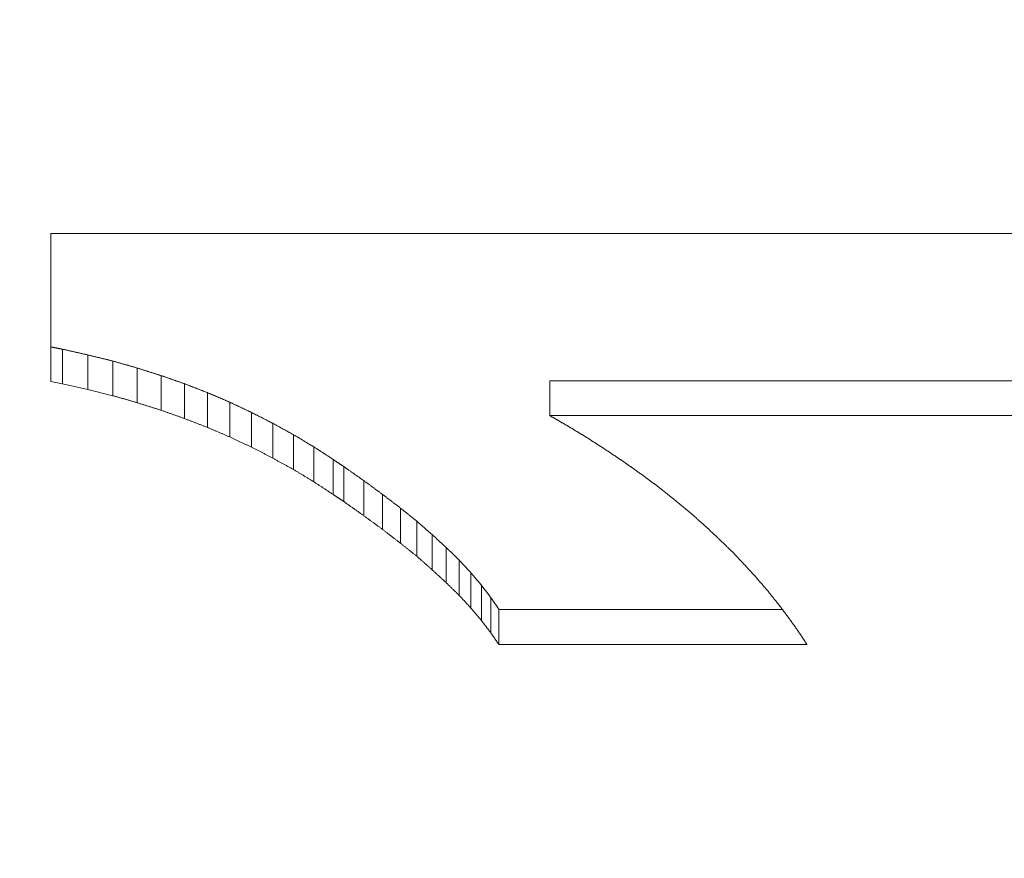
# Model space of a CAD drawing. Header units: millimetres. Extents: x 504 to 605, y 222 to 305.
# Tile 18 of 70: x 550.45 to 551.561, y 244.442 to 245.389. Entities that reach past the tile are written whole.
import ezdxf

# ---------------------------------------------------------------- set-up
doc = ezdxf.new("R2010")
doc.units = ezdxf.units.MM
doc.header["$LTSCALE"] = 0.03
doc.layers.get('0').update_dxf_attribs({"lineweight": 15})
doc.layers.add('1', color=7, linetype='Continuous', true_color=0xffffff)
doc.styles.get("Standard").update_dxf_attribs({"font": 'simsun.ttc', "width": 0.85})
doc.dimstyles.new('ISO-25', dxfattribs={"dimtxt": 2.5, "dimasz": 2, "dimexe": 1.3, "dimexo": 0.625, "dimtad": 1, "dimzin": 9, "dimdsep": 46, "dimtxsty": 'Standard', "dimblk": 'OPEN30', "dimcen": 2, "dimazin": 2, "dimtfac": 0.6, "dimtmove": 0, "dimatfit": 0, "dimldrblk": 'OPEN30', "dimfxl": 1, "dimtolj": 1, "dimarcsym": 0})

# ---------------------------------------------------------------- blocks, each defined once
blk = doc.blocks.new('_Open30')
at = {"color": 0, "linetype": 'ByBlock', "lineweight": -2}
for p, q in [((-1, 0.26795), (0, 0)), ((0, 0), (-1, -0.26795)), ((0, 0), (-1, 0))]:
    blk.add_line(p, q, dxfattribs=at)
blk = doc.blocks.new('*D11')
at = {"color": 0, "lineweight": -2}
for p, q in [((516.8371, 259.0464), (516.8371, 224.2402)), ((579.9627, 259.046), (579.9627, 224.2402)), ((577.9627, 225.5402), (518.8371, 225.5402))]:
    blk.add_line(p, q, dxfattribs=at)
at = {"layer": 'Defpoints', "color": 0}
for p in [(516.8371, 259.6714), (579.9627, 259.671), (516.8371, 225.5402)]:
    blk.add_point(p, dxfattribs=at)
at = {"color": 0, "lineweight": -2, "xscale": 2, "yscale": 2, "zscale": 2, "rotation": 180}
blk.add_blockref('_Open30', (516.8371, 225.5402), dxfattribs=at)
at = {"color": 0, "lineweight": -2, "xscale": 2, "yscale": 2, "zscale": 2}
blk.add_blockref('_Open30', (579.9627, 225.5402), dxfattribs=at)
at = {"color": 0, "insert": (549.5475, 227.7485), "char_height": 2.5, "width": 36.1612, "attachment_point": 5}
blk.add_mtext('\\A1;63.13±0.2(W.D. MOD)', dxfattribs=at)
blk = doc.blocks.new('A$C4323a73e')
at = {"layer": '1', "color": 7, "linetype": 'Continuous', "lineweight": 18}
for p, q in [((33.6479, -14.5236), (33.6479, -14.6905)), ((35.6558, -14.5236), (33.6479, -14.5236)), ((33.6479, -14.6905), (33.6611, -14.6931)), ((34.2112, -14.729), (34.2113, -14.6898)), ((35.6558, -14.6898), (34.2113, -14.6898)), ((33.6611, -14.6932), (33.69, -14.6996)), ((33.69, -14.6996), (33.7182, -14.7066)), ((34.2112, -14.729), (35.6558, -14.729)), ((34.1539, -14.9875), (34.1539, -14.9477)), ((34.4737, -14.9477), (34.1539, -14.9477)), ((34.1539, -14.9875), (34.5016, -14.9875))]:
    blk.add_line(p, q, dxfattribs=at)
for points, degree in [([(33.6611, -14.6541), (33.6609, -14.654), (33.6604, -14.6539), (33.6597, -14.6538), (33.659, -14.6536), (33.6583, -14.6535), (33.6576, -14.6534), (33.6569, -14.6532), (33.6562, -14.6531), (33.6555, -14.653), (33.6548, -14.6528), (33.6541, -14.6527), (33.6534, -14.6526), (33.6527, -14.6524), (33.652, -14.6523), (33.6513, -14.6521), (33.6507, -14.652), (33.65, -14.6519), (33.6493, -14.6517), (33.6486, -14.6516), (33.6481, -14.6515), (33.6479, -14.6515)], 3), ([(33.6611, -14.6931), (33.6611, -14.6541)], 1), ([(33.69, -14.6605), (33.6895, -14.6604), (33.6885, -14.6601), (33.687, -14.6598), (33.6854, -14.6595), (33.6839, -14.6591), (33.6824, -14.6588), (33.6809, -14.6585), (33.6794, -14.6581), (33.6778, -14.6578), (33.6763, -14.6574), (33.6748, -14.6571), (33.6733, -14.6568), (33.6718, -14.6564), (33.6702, -14.6561), (33.6687, -14.6558), (33.6672, -14.6554), (33.6657, -14.6551), (33.6641, -14.6547), (33.6626, -14.6544), (33.6616, -14.6542), (33.6611, -14.6541)], 3), ([(33.69, -14.6996), (33.69, -14.6605)], 1), ([(33.7182, -14.6675), (33.7177, -14.6674), (33.7167, -14.6671), (33.7152, -14.6668), (33.7137, -14.6664), (33.7123, -14.666), (33.7108, -14.6657), (33.7093, -14.6653), (33.7078, -14.6649), (33.7063, -14.6646), (33.7048, -14.6642), (33.7034, -14.6638), (33.7019, -14.6634), (33.7004, -14.6631), (33.6989, -14.6627), (33.6974, -14.6623), (33.6959, -14.662), (33.6945, -14.6616), (33.693, -14.6612), (33.6915, -14.6609), (33.6905, -14.6606), (33.69, -14.6605)], 3), ([(33.7182, -14.7066), (33.7182, -14.6675)], 1), ([(33.7456, -14.6753), (33.7452, -14.6752), (33.7442, -14.6749), (33.7428, -14.6745), (33.7413, -14.6741), (33.7399, -14.6737), (33.7384, -14.6733), (33.737, -14.6728), (33.7355, -14.6724), (33.7341, -14.672), (33.7326, -14.6716), (33.7312, -14.6712), (33.7298, -14.6708), (33.7283, -14.6704), (33.7269, -14.67), (33.7254, -14.6696), (33.724, -14.6692), (33.7225, -14.6687), (33.7211, -14.6683), (33.7196, -14.6679), (33.7187, -14.6677), (33.7182, -14.6675)], 3), ([(33.7456, -14.7144), (33.7456, -14.6753)], 1), ([(33.7726, -14.6839), (33.7721, -14.6837), (33.7712, -14.6834), (33.7698, -14.683), (33.7683, -14.6825), (33.7669, -14.6821), (33.7655, -14.6816), (33.7641, -14.6812), (33.7627, -14.6807), (33.7612, -14.6803), (33.7598, -14.6798), (33.7584, -14.6794), (33.757, -14.6789), (33.7556, -14.6785), (33.7542, -14.678), (33.7527, -14.6776), (33.7513, -14.6771), (33.7499, -14.6767), (33.7485, -14.6762), (33.7471, -14.6758), (33.7461, -14.6755), (33.7456, -14.6753)], 3), ([(33.7726, -14.723), (33.7726, -14.6839)], 1), ([(33.7991, -14.6932), (33.7986, -14.693), (33.7977, -14.6927), (33.7963, -14.6922), (33.7949, -14.6917), (33.7935, -14.6912), (33.7921, -14.6907), (33.7907, -14.6902), (33.7893, -14.6897), (33.7879, -14.6892), (33.7865, -14.6888), (33.7851, -14.6883), (33.7837, -14.6878), (33.7823, -14.6873), (33.781, -14.6868), (33.7796, -14.6863), (33.7782, -14.6858), (33.7768, -14.6853), (33.7754, -14.6848), (33.774, -14.6843), (33.7731, -14.684), (33.7726, -14.6839)], 3), ([(33.7991, -14.7323), (33.7991, -14.6932)], 1), ([(33.8248, -14.7031), (33.8243, -14.7029), (33.8234, -14.7025), (33.8221, -14.702), (33.8207, -14.7015), (33.8194, -14.701), (33.818, -14.7005), (33.8167, -14.6999), (33.8153, -14.6994), (33.814, -14.6989), (33.8126, -14.6984), (33.8113, -14.6978), (33.8099, -14.6973), (33.8085, -14.6968), (33.8072, -14.6963), (33.8058, -14.6958), (33.8045, -14.6952), (33.8031, -14.6947), (33.8018, -14.6942), (33.8004, -14.6937), (33.7995, -14.6933), (33.7991, -14.6932)], 3), ([(33.8248, -14.7423), (33.8248, -14.7031)], 1), ([(33.85, -14.7139), (33.8496, -14.7137), (33.8487, -14.7133), (33.8474, -14.7127), (33.846, -14.7122), (33.8447, -14.7116), (33.8434, -14.711), (33.8421, -14.7104), (33.8407, -14.7099), (33.8394, -14.7093), (33.8381, -14.7087), (33.8368, -14.7082), (33.8354, -14.7076), (33.8341, -14.707), (33.8328, -14.7065), (33.8314, -14.7059), (33.8301, -14.7053), (33.8288, -14.7048), (33.8275, -14.7042), (33.8261, -14.7036), (33.8252, -14.7032), (33.8248, -14.7031)], 3), ([(33.85, -14.7531), (33.85, -14.7139)], 1), ([(33.8745, -14.7254), (33.8741, -14.7252), (33.8733, -14.7248), (33.872, -14.7242), (33.8707, -14.7236), (33.8694, -14.723), (33.8681, -14.7224), (33.8668, -14.7218), (33.8655, -14.7212), (33.8642, -14.7205), (33.8629, -14.7199), (33.8616, -14.7193), (33.8604, -14.7187), (33.8591, -14.7181), (33.8578, -14.7175), (33.8565, -14.7169), (33.8552, -14.7163), (33.8539, -14.7157), (33.8526, -14.7151), (33.8513, -14.7145), (33.8505, -14.7141), (33.85, -14.7139)], 3), ([(33.8745, -14.7647), (33.8745, -14.7254)], 1), ([(33.8986, -14.7377), (33.8981, -14.7375), (33.8973, -14.737), (33.896, -14.7364), (33.8948, -14.7358), (33.8935, -14.7351), (33.8922, -14.7345), (33.891, -14.7338), (33.8897, -14.7332), (33.8884, -14.7325), (33.8872, -14.7319), (33.8859, -14.7312), (33.8847, -14.7306), (33.8834, -14.7299), (33.8821, -14.7293), (33.8809, -14.7286), (33.8796, -14.728), (33.8783, -14.7273), (33.8771, -14.7267), (33.8758, -14.7261), (33.875, -14.7256), (33.8745, -14.7254)], 3), ([(34.2331, -14.7416), (34.2327, -14.7414), (34.2319, -14.741), (34.2308, -14.7403), (34.2296, -14.7396), (34.2285, -14.739), (34.2273, -14.7383), (34.2262, -14.7376), (34.225, -14.737), (34.2239, -14.7363), (34.2227, -14.7356), (34.2216, -14.735), (34.2204, -14.7343), (34.2193, -14.7336), (34.2181, -14.733), (34.217, -14.7323), (34.2158, -14.7316), (34.2147, -14.731), (34.2135, -14.7303), (34.2124, -14.7296), (34.2116, -14.7292), (34.2112, -14.729)], 3), ([(33.8986, -14.777), (33.8986, -14.7377)], 1), ([(33.9221, -14.7506), (33.9217, -14.7504), (33.9208, -14.7499), (33.9196, -14.7492), (33.9184, -14.7485), (33.9171, -14.7479), (33.9159, -14.7472), (33.9147, -14.7465), (33.9134, -14.7458), (33.9122, -14.7452), (33.9109, -14.7445), (33.9097, -14.7438), (33.9085, -14.7431), (33.9072, -14.7424), (33.906, -14.7418), (33.9047, -14.7411), (33.9035, -14.7404), (33.9023, -14.7397), (33.901, -14.7391), (33.8998, -14.7384), (33.899, -14.7379), (33.8986, -14.7377)], 3), ([(34.2544, -14.7546), (34.254, -14.7544), (34.2533, -14.7539), (34.2521, -14.7533), (34.251, -14.7526), (34.2499, -14.7519), (34.2488, -14.7512), (34.2476, -14.7505), (34.2465, -14.7498), (34.2454, -14.7492), (34.2443, -14.7485), (34.2432, -14.7478), (34.242, -14.7471), (34.2409, -14.7464), (34.2398, -14.7457), (34.2387, -14.7451), (34.2375, -14.7444), (34.2364, -14.7437), (34.2353, -14.743), (34.2342, -14.7423), (34.2334, -14.7419), (34.2331, -14.7416)], 3), ([(33.9221, -14.7899), (33.9221, -14.7506)], 1), ([(33.9449, -14.7643), (33.9445, -14.7641), (33.9437, -14.7636), (33.9425, -14.7629), (33.9413, -14.7622), (33.9401, -14.7615), (33.9389, -14.7607), (33.9377, -14.76), (33.9365, -14.7593), (33.9353, -14.7586), (33.9341, -14.7578), (33.9329, -14.7571), (33.9317, -14.7564), (33.9305, -14.7557), (33.9293, -14.7549), (33.9281, -14.7542), (33.9269, -14.7535), (33.9257, -14.7528), (33.9245, -14.752), (33.9233, -14.7513), (33.9225, -14.7508), (33.9221, -14.7506)], 3), ([(34.275, -14.7679), (34.2746, -14.7676), (34.2739, -14.7672), (34.2728, -14.7665), (34.2717, -14.7658), (34.2706, -14.7651), (34.2695, -14.7644), (34.2685, -14.7637), (34.2674, -14.763), (34.2663, -14.7623), (34.2652, -14.7616), (34.2641, -14.7609), (34.263, -14.7602), (34.262, -14.7595), (34.2609, -14.7588), (34.2598, -14.7581), (34.2587, -14.7574), (34.2576, -14.7567), (34.2565, -14.756), (34.2555, -14.7553), (34.2547, -14.7548), (34.2544, -14.7546)], 3), ([(33.9449, -14.8037), (33.9449, -14.7643)], 1), ([(33.9669, -14.7787), (33.9665, -14.7784), (33.9658, -14.7779), (33.9646, -14.7772), (33.9634, -14.7764), (33.9623, -14.7757), (33.9611, -14.7749), (33.96, -14.7742), (33.9588, -14.7734), (33.9576, -14.7727), (33.9565, -14.7719), (33.9553, -14.7711), (33.9542, -14.7704), (33.953, -14.7696), (33.9518, -14.7689), (33.9507, -14.7681), (33.9495, -14.7674), (33.9484, -14.7666), (33.9472, -14.7659), (33.946, -14.7651), (33.9453, -14.7646), (33.9449, -14.7643)], 3), ([(34.2948, -14.7813), (34.2945, -14.781), (34.2938, -14.7805), (34.2927, -14.7798), (34.2917, -14.7791), (34.2906, -14.7784), (34.2896, -14.7777), (34.2885, -14.777), (34.2875, -14.7763), (34.2865, -14.7756), (34.2854, -14.7749), (34.2844, -14.7742), (34.2833, -14.7735), (34.2823, -14.7728), (34.2812, -14.7721), (34.2802, -14.7714), (34.2791, -14.7707), (34.2781, -14.77), (34.277, -14.7693), (34.276, -14.7686), (34.2753, -14.7681), (34.275, -14.7679)], 3), ([(33.9669, -14.8181), (33.9669, -14.7787)], 1), ([(33.9787, -14.7865), (33.9785, -14.7864), (33.9781, -14.7861), (33.9775, -14.7857), (33.9768, -14.7853), (33.9762, -14.7849), (33.9756, -14.7845), (33.975, -14.7841), (33.9744, -14.7837), (33.9737, -14.7832), (33.9731, -14.7828), (33.9725, -14.7824), (33.9719, -14.782), (33.9713, -14.7816), (33.9706, -14.7812), (33.97, -14.7808), (33.9694, -14.7804), (33.9688, -14.7799), (33.9682, -14.7795), (33.9675, -14.7791), (33.9671, -14.7788), (33.9669, -14.7787)], 3), ([(33.9787, -14.826), (33.9787, -14.7865)], 1), ([(34.0012, -14.8024), (34.0008, -14.8021), (34, -14.8015), (33.9989, -14.8007), (33.9977, -14.7999), (33.9965, -14.799), (33.9953, -14.7982), (33.9941, -14.7974), (33.9929, -14.7965), (33.9917, -14.7957), (33.9906, -14.7949), (33.9894, -14.794), (33.9882, -14.7932), (33.987, -14.7924), (33.9858, -14.7915), (33.9846, -14.7907), (33.9834, -14.7899), (33.9822, -14.789), (33.9811, -14.7882), (33.9799, -14.7874), (33.9791, -14.7868), (33.9787, -14.7865)], 3), ([(34.3142, -14.7949), (34.3138, -14.7947), (34.3132, -14.7942), (34.3121, -14.7935), (34.3111, -14.7928), (34.3101, -14.792), (34.3091, -14.7913), (34.3081, -14.7906), (34.307, -14.7899), (34.306, -14.7892), (34.305, -14.7884), (34.304, -14.7877), (34.303, -14.787), (34.3019, -14.7863), (34.3009, -14.7856), (34.2999, -14.7848), (34.2989, -14.7841), (34.2979, -14.7834), (34.2968, -14.7827), (34.2958, -14.782), (34.2951, -14.7815), (34.2948, -14.7813)], 3), ([(34.0012, -14.8418), (34.0012, -14.8024)], 1), ([(34.0226, -14.818), (34.0222, -14.8177), (34.0214, -14.8172), (34.0203, -14.8164), (34.0192, -14.8155), (34.0181, -14.8147), (34.0169, -14.8139), (34.0158, -14.8131), (34.0147, -14.8123), (34.0136, -14.8114), (34.0125, -14.8106), (34.0113, -14.8098), (34.0102, -14.809), (34.0091, -14.8081), (34.008, -14.8073), (34.0068, -14.8065), (34.0057, -14.8057), (34.0046, -14.8048), (34.0035, -14.804), (34.0024, -14.8032), (34.0016, -14.8026), (34.0012, -14.8024)], 3), ([(34.3328, -14.8087), (34.3325, -14.8085), (34.3318, -14.808), (34.3308, -14.8073), (34.3299, -14.8065), (34.3289, -14.8058), (34.3279, -14.8051), (34.3269, -14.8044), (34.3259, -14.8036), (34.325, -14.8029), (34.324, -14.8022), (34.323, -14.8015), (34.322, -14.8007), (34.321, -14.8), (34.3201, -14.7993), (34.3191, -14.7986), (34.3181, -14.7978), (34.3171, -14.7971), (34.3161, -14.7964), (34.3151, -14.7956), (34.3145, -14.7952), (34.3142, -14.7949)], 3), ([(34.3507, -14.823), (34.3504, -14.8227), (34.3497, -14.8222), (34.3488, -14.8215), (34.3479, -14.8207), (34.3469, -14.82), (34.346, -14.8192), (34.345, -14.8185), (34.3441, -14.8177), (34.3432, -14.817), (34.3422, -14.8162), (34.3413, -14.8155), (34.3403, -14.8147), (34.3394, -14.814), (34.3384, -14.8132), (34.3375, -14.8125), (34.3366, -14.8117), (34.3356, -14.811), (34.3347, -14.8102), (34.3337, -14.8095), (34.3331, -14.809), (34.3328, -14.8087)], 3), ([(34.0226, -14.8575), (34.0226, -14.818)], 1), ([(34.0426, -14.8333), (34.0423, -14.8331), (34.0416, -14.8325), (34.0405, -14.8317), (34.0395, -14.8309), (34.0384, -14.8301), (34.0374, -14.8293), (34.0363, -14.8285), (34.0352, -14.8277), (34.0342, -14.8269), (34.0331, -14.8261), (34.0321, -14.8253), (34.031, -14.8245), (34.03, -14.8237), (34.0289, -14.8229), (34.0278, -14.8221), (34.0268, -14.8212), (34.0257, -14.8204), (34.0247, -14.8196), (34.0236, -14.8188), (34.0229, -14.8183), (34.0226, -14.818)], 3), ([(34.3681, -14.8373), (34.3678, -14.8371), (34.3672, -14.8366), (34.3662, -14.8358), (34.3653, -14.835), (34.3644, -14.8343), (34.3635, -14.8335), (34.3626, -14.8328), (34.3617, -14.832), (34.3608, -14.8313), (34.3598, -14.8305), (34.3589, -14.8298), (34.358, -14.829), (34.3571, -14.8282), (34.3562, -14.8275), (34.3553, -14.8267), (34.3543, -14.826), (34.3534, -14.8252), (34.3525, -14.8245), (34.3516, -14.8237), (34.351, -14.8232), (34.3507, -14.823)], 3), ([(34.0426, -14.8729), (34.0426, -14.8333)], 1), ([(34.0613, -14.8483), (34.0609, -14.8481), (34.0603, -14.8475), (34.0593, -14.8467), (34.0583, -14.846), (34.0574, -14.8452), (34.0564, -14.8444), (34.0554, -14.8436), (34.0544, -14.8428), (34.0534, -14.842), (34.0525, -14.8412), (34.0515, -14.8404), (34.0505, -14.8397), (34.0495, -14.8389), (34.0485, -14.8381), (34.0475, -14.8373), (34.0466, -14.8365), (34.0456, -14.8357), (34.0446, -14.8349), (34.0436, -14.8341), (34.043, -14.8336), (34.0426, -14.8333)], 3), ([(34.3847, -14.8518), (34.3845, -14.8515), (34.3839, -14.851), (34.383, -14.8503), (34.3821, -14.8495), (34.3812, -14.8488), (34.3804, -14.848), (34.3795, -14.8472), (34.3786, -14.8465), (34.3777, -14.8457), (34.3769, -14.8449), (34.376, -14.8442), (34.3751, -14.8434), (34.3742, -14.8427), (34.3733, -14.8419), (34.3725, -14.8411), (34.3716, -14.8404), (34.3707, -14.8396), (34.3698, -14.8388), (34.369, -14.8381), (34.3684, -14.8376), (34.3681, -14.8373)], 3), ([(34.0613, -14.8879), (34.0613, -14.8483)], 1), ([(34.0784, -14.8633), (34.0781, -14.863), (34.0775, -14.8625), (34.0766, -14.8617), (34.0757, -14.8609), (34.0748, -14.8601), (34.0739, -14.8594), (34.073, -14.8586), (34.0721, -14.8578), (34.0712, -14.857), (34.0703, -14.8562), (34.0694, -14.8554), (34.0685, -14.8546), (34.0676, -14.8538), (34.0667, -14.8531), (34.0658, -14.8523), (34.0649, -14.8515), (34.064, -14.8507), (34.0631, -14.8499), (34.0622, -14.8491), (34.0616, -14.8486), (34.0613, -14.8483)], 3), ([(34.4007, -14.8667), (34.4004, -14.8665), (34.3998, -14.8659), (34.399, -14.8651), (34.3982, -14.8644), (34.3973, -14.8636), (34.3965, -14.8628), (34.3956, -14.862), (34.3948, -14.8612), (34.394, -14.8604), (34.3931, -14.8597), (34.3923, -14.8589), (34.3915, -14.8581), (34.3906, -14.8573), (34.3898, -14.8565), (34.3889, -14.8557), (34.3881, -14.8549), (34.3873, -14.8542), (34.3864, -14.8534), (34.3856, -14.8526), (34.385, -14.8521), (34.3847, -14.8518)], 3), ([(34.0784, -14.9029), (34.0784, -14.8633)], 1), ([(34.0944, -14.8779), (34.0941, -14.8777), (34.0935, -14.8772), (34.0927, -14.8764), (34.0918, -14.8756), (34.091, -14.8749), (34.0902, -14.8741), (34.0893, -14.8733), (34.0885, -14.8725), (34.0876, -14.8718), (34.0868, -14.871), (34.086, -14.8702), (34.0851, -14.8695), (34.0843, -14.8687), (34.0835, -14.8679), (34.0826, -14.8671), (34.0818, -14.8664), (34.0809, -14.8656), (34.0801, -14.8648), (34.0793, -14.8641), (34.0787, -14.8636), (34.0784, -14.8633)], 3), ([(34.4161, -14.8816), (34.4158, -14.8813), (34.4153, -14.8808), (34.4145, -14.88), (34.4137, -14.8793), (34.4129, -14.8785), (34.412, -14.8777), (34.4112, -14.8769), (34.4104, -14.8761), (34.4096, -14.8753), (34.4088, -14.8746), (34.408, -14.8738), (34.4072, -14.873), (34.4064, -14.8722), (34.4055, -14.8714), (34.4047, -14.8706), (34.4039, -14.8699), (34.4031, -14.8691), (34.4023, -14.8683), (34.4015, -14.8675), (34.4009, -14.867), (34.4007, -14.8667)], 3), ([(34.0944, -14.9176), (34.0944, -14.8779)], 1), ([(34.1091, -14.8923), (34.1088, -14.892), (34.1083, -14.8915), (34.1075, -14.8907), (34.1067, -14.89), (34.106, -14.8892), (34.1052, -14.8885), (34.1044, -14.8877), (34.1036, -14.887), (34.1029, -14.8862), (34.1021, -14.8855), (34.1013, -14.8847), (34.1005, -14.884), (34.0998, -14.8832), (34.099, -14.8825), (34.0982, -14.8817), (34.0975, -14.881), (34.0967, -14.8802), (34.0959, -14.8794), (34.0951, -14.8787), (34.0946, -14.8782), (34.0944, -14.8779)], 3), ([(34.4308, -14.8969), (34.4306, -14.8967), (34.43, -14.8961), (34.4293, -14.8953), (34.4285, -14.8945), (34.4277, -14.8937), (34.4269, -14.8929), (34.4262, -14.8921), (34.4254, -14.8913), (34.4246, -14.8905), (34.4239, -14.8897), (34.4231, -14.8889), (34.4223, -14.8881), (34.4215, -14.8873), (34.4208, -14.8864), (34.42, -14.8856), (34.4192, -14.8848), (34.4184, -14.884), (34.4177, -14.8832), (34.4169, -14.8824), (34.4164, -14.8819), (34.4161, -14.8816)], 3), ([(34.1091, -14.932), (34.1091, -14.8923)], 1), ([(34.1223, -14.9066), (34.1221, -14.9063), (34.1216, -14.9058), (34.1209, -14.905), (34.1202, -14.9043), (34.1195, -14.9035), (34.1188, -14.9028), (34.1181, -14.902), (34.1174, -14.9013), (34.1167, -14.9005), (34.116, -14.8998), (34.1153, -14.899), (34.1146, -14.8983), (34.1139, -14.8975), (34.1132, -14.8968), (34.1125, -14.896), (34.1118, -14.8953), (34.1111, -14.8945), (34.1105, -14.8938), (34.1098, -14.893), (34.1093, -14.8925), (34.1091, -14.8923)], 3), ([(34.4448, -14.9124), (34.4445, -14.9121), (34.444, -14.9116), (34.4433, -14.9107), (34.4426, -14.9099), (34.4418, -14.9091), (34.4411, -14.9083), (34.4404, -14.9075), (34.4396, -14.9067), (34.4389, -14.9059), (34.4382, -14.9051), (34.4374, -14.9042), (34.4367, -14.9034), (34.436, -14.9026), (34.4352, -14.9018), (34.4345, -14.901), (34.4338, -14.9002), (34.433, -14.8994), (34.4323, -14.8986), (34.4316, -14.8977), (34.4311, -14.8972), (34.4308, -14.8969)], 3), ([(34.1223, -14.9463), (34.1223, -14.9066)], 1), ([(34.1341, -14.9204), (34.1338, -14.9201), (34.1334, -14.9197), (34.1328, -14.9189), (34.1322, -14.9182), (34.1316, -14.9175), (34.131, -14.9167), (34.1303, -14.916), (34.1297, -14.9153), (34.1291, -14.9146), (34.1285, -14.9138), (34.1279, -14.9131), (34.1272, -14.9124), (34.1266, -14.9116), (34.126, -14.9109), (34.1254, -14.9102), (34.1248, -14.9095), (34.1241, -14.9087), (34.1235, -14.908), (34.1229, -14.9073), (34.1225, -14.9068), (34.1223, -14.9066)], 3), ([(34.4583, -14.9281), (34.458, -14.9278), (34.4576, -14.9273), (34.4568, -14.9264), (34.4561, -14.9256), (34.4554, -14.9248), (34.4547, -14.9239), (34.454, -14.9231), (34.4533, -14.9223), (34.4526, -14.9215), (34.4519, -14.9206), (34.4512, -14.9198), (34.4505, -14.919), (34.4497, -14.9182), (34.449, -14.9173), (34.4483, -14.9165), (34.4476, -14.9157), (34.4469, -14.9148), (34.4462, -14.914), (34.4455, -14.9132), (34.445, -14.9126), (34.4448, -14.9124)], 3), ([(34.1341, -14.9602), (34.1341, -14.9204)], 1), ([(34.1446, -14.9342), (34.1444, -14.9339), (34.144, -14.9335), (34.1435, -14.9327), (34.1429, -14.932), (34.1424, -14.9313), (34.1418, -14.9306), (34.1413, -14.9298), (34.1407, -14.9291), (34.1402, -14.9284), (34.1396, -14.9276), (34.139, -14.9269), (34.1385, -14.9262), (34.1379, -14.9255), (34.1374, -14.9247), (34.1368, -14.924), (34.1363, -14.9233), (34.1357, -14.9226), (34.1352, -14.9218), (34.1346, -14.9211), (34.1342, -14.9206), (34.1341, -14.9204)], 3), ([(34.1446, -14.974), (34.1446, -14.9342)], 1), ([(34.1539, -14.9477), (34.1537, -14.9474), (34.1534, -14.947), (34.1529, -14.9463), (34.1524, -14.9455), (34.1519, -14.9448), (34.1515, -14.9441), (34.151, -14.9434), (34.1505, -14.9427), (34.15, -14.942), (34.1495, -14.9413), (34.149, -14.9406), (34.1485, -14.9399), (34.148, -14.9392), (34.1475, -14.9384), (34.147, -14.9377), (34.1466, -14.937), (34.1461, -14.9363), (34.1456, -14.9356), (34.1451, -14.9349), (34.1448, -14.9344), (34.1446, -14.9342)], 3), ([(34.471, -14.9441), (34.4708, -14.9438), (34.4703, -14.9432), (34.4697, -14.9424), (34.469, -14.9415), (34.4683, -14.9407), (34.4677, -14.9399), (34.467, -14.939), (34.4663, -14.9382), (34.4656, -14.9373), (34.465, -14.9365), (34.4643, -14.9357), (34.4636, -14.9348), (34.463, -14.934), (34.4623, -14.9331), (34.4616, -14.9323), (34.4609, -14.9314), (34.4603, -14.9306), (34.4596, -14.9298), (34.4589, -14.9289), (34.4585, -14.9284), (34.4583, -14.9281)], 3), ([(34.483, -14.9602), (34.4828, -14.9599), (34.4824, -14.9593), (34.4817, -14.9585), (34.4811, -14.9576), (34.4805, -14.9568), (34.4799, -14.9559), (34.4792, -14.9551), (34.4786, -14.9542), (34.478, -14.9534), (34.4773, -14.9525), (34.4767, -14.9517), (34.4761, -14.9508), (34.4754, -14.95), (34.4748, -14.9492), (34.4742, -14.9483), (34.4735, -14.9475), (34.4729, -14.9466), (34.4723, -14.9458), (34.4716, -14.9449), (34.4712, -14.9443), (34.471, -14.9441)], 3), ([(34.4945, -14.9765), (34.4943, -14.9762), (34.4939, -14.9757), (34.4933, -14.9748), (34.4927, -14.974), (34.4921, -14.9731), (34.4915, -14.9722), (34.4909, -14.9714), (34.4903, -14.9705), (34.4897, -14.9696), (34.4891, -14.9688), (34.4885, -14.9679), (34.4879, -14.9671), (34.4873, -14.9662), (34.4866, -14.9653), (34.486, -14.9645), (34.4854, -14.9636), (34.4848, -14.9628), (34.4842, -14.9619), (34.4836, -14.961), (34.4832, -14.9605), (34.483, -14.9602)], 3), ([(34.5016, -14.9875), (34.5015, -14.9873), (34.5013, -14.987), (34.5009, -14.9864), (34.5005, -14.9858), (34.5001, -14.9852), (34.4998, -14.9846), (34.4994, -14.9841), (34.499, -14.9835), (34.4986, -14.9829), (34.4983, -14.9823), (34.4979, -14.9817), (34.4975, -14.9812), (34.4971, -14.9806), (34.4968, -14.98), (34.4964, -14.9794), (34.496, -14.9789), (34.4957, -14.9783), (34.4953, -14.9777), (34.4949, -14.9771), (34.4947, -14.9767), (34.4945, -14.9765)], 3)]:
    blk.add_open_spline(points, degree=degree, dxfattribs=at)
for points, weights in [([(33.7182, -14.7066), (33.7319, -14.7105), (33.7456, -14.7144)], [0.500000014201, 0.499999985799, 0.500000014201]), ([(33.7456, -14.7145), (33.7591, -14.7187), (33.7726, -14.723)], [0.500000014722, 0.499999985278, 0.500000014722]), ([(33.7726, -14.723), (33.7858, -14.7277), (33.7991, -14.7323)], [0.500000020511, 0.499999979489, 0.500000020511]), ([(33.799, -14.7324), (33.8119, -14.7373), (33.8248, -14.7423)], [0.500000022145, 0.499999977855, 0.500000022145]), ([(33.8248, -14.7423), (33.8374, -14.7477), (33.85, -14.7531)], [0.500000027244, 0.499999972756, 0.500000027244]), ([(33.85, -14.7531), (33.8623, -14.7589), (33.8745, -14.7647)], [0.500000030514, 0.499999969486, 0.500000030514]), ([(33.8745, -14.7647), (33.8865, -14.7708), (33.8986, -14.777)], [0.5000000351, 0.4999999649, 0.5000000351]), ([(33.8985, -14.777), (33.9103, -14.7835), (33.9221, -14.7899)], [0.500000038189, 0.499999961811, 0.500000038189]), ([(33.9221, -14.7899), (33.9335, -14.7968), (33.9449, -14.8037)], [0.500000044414, 0.499999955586, 0.500000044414]), ([(33.9448, -14.8037), (33.9559, -14.8109), (33.9669, -14.8181)], [0.500000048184, 0.499999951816, 0.500000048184]), ([(33.9669, -14.8181), (33.9728, -14.822), (33.9787, -14.826)], [0.500000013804, 0.499999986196, 0.500000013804]), ([(33.9787, -14.826), (33.9899, -14.8339), (34.0012, -14.8418)], [0.500000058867, 0.499999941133, 0.500000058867]), ([(34.0012, -14.8419), (34.0119, -14.8497), (34.0226, -14.8575)], [0.500000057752, 0.499999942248, 0.500000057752]), ([(34.0225, -14.8575), (34.0326, -14.8652), (34.0426, -14.8729)], [0.500000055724, 0.499999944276, 0.500000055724]), ([(34.0426, -14.8729), (34.0519, -14.8804), (34.0613, -14.8879)], [0.500000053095, 0.499999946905, 0.500000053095]), ([(34.0612, -14.8879), (34.0698, -14.8954), (34.0784, -14.9029)], [0.500000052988, 0.499999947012, 0.500000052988]), ([(34.0784, -14.9029), (34.0864, -14.9103), (34.0944, -14.9176)], [0.500000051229, 0.499999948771, 0.500000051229]), ([(34.0943, -14.9176), (34.1017, -14.9248), (34.1091, -14.932)], [0.500000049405, 0.499999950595, 0.500000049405]), ([(34.109, -14.932), (34.1157, -14.9391), (34.1223, -14.9463)], [0.500000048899, 0.499999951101, 0.500000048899]), ([(34.1223, -14.9463), (34.1282, -14.9532), (34.1341, -14.9602)], [0.500000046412, 0.499999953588, 0.500000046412]), ([(34.134, -14.9602), (34.1393, -14.9671), (34.1446, -14.974)], [0.500000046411, 0.499999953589, 0.500000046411]), ([(34.1446, -14.974), (34.1492, -14.9808), (34.1539, -14.9875)], [0.500000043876, 0.499999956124, 0.500000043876])]:
    blk.add_rational_spline(points, weights, degree=2, dxfattribs=at)

msp = doc.modelspace()

# ---------------------------------------------------------------- block references
msp.add_blockref('A$C4323a73e', (516.8371, 259.6709))

# ---------------------------------------------------------------- dimensions: what is measured, and where the dimension line sits
at = {"color": 7}
dim = msp.add_linear_dim(base=(516.8371, 225.5402), p1=(579.9627, 259.671), p2=(516.8371, 259.6714), angle=180, text='<>(W.D. MOD)', dimstyle='ISO-25', override={"dimgap": 0.625, "dimtol": 1, "dimlim": 0, "dimtp": 0.2, "dimtm": 0.2, "dimtfac": 1}, dxfattribs=at)
dim.commit()
dim.dimension.update_dxf_attribs({"geometry": '*D11', "text_midpoint": (549.5475, 225.5402), "dimtype": 160})

doc.saveas('drawing.dxf')
